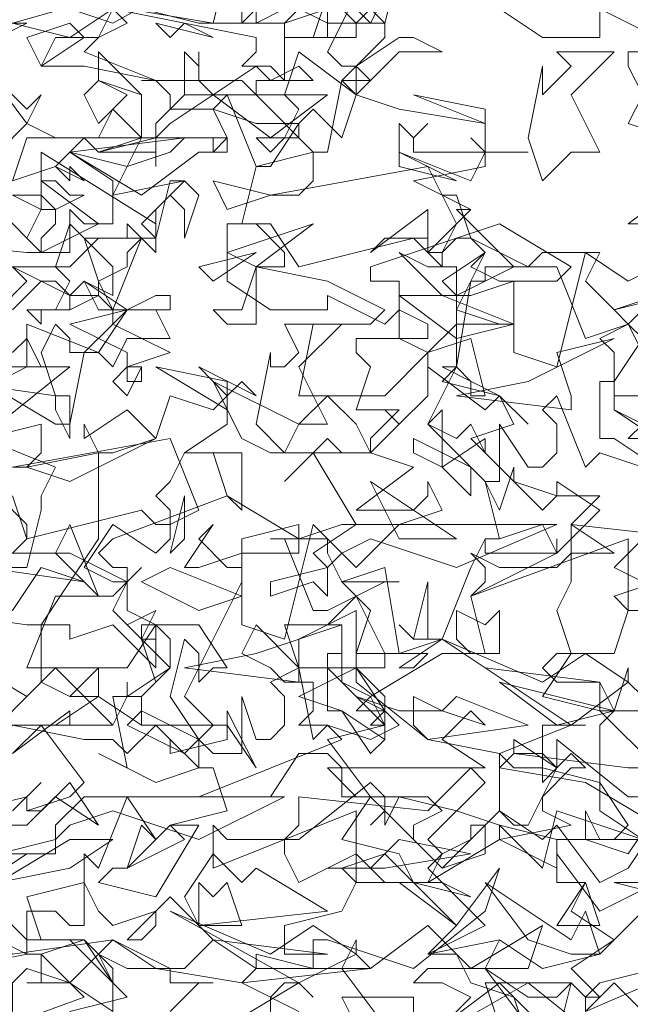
# Model space of a CAD drawing. Header units: millimetres. Extents: x 4234 to 4704, y 1542 to 2004.
# Tile 186 of 256: x 4371.24 to 4375.48, y 1964.07 to 1970.91. Entities that reach past the tile are written whole.
import ezdxf

# ---------------------------------------------------------------- set-up
doc = ezdxf.new("R2010")
doc.units = ezdxf.units.MM
doc.layers.add('BOD', color=40, linetype='Continuous')
doc.layers.add('DIMENSIONS', color=7, linetype='Continuous')

# ---------------------------------------------------------------- blocks, each defined once
blk = doc.blocks.new('A$Cf9015526')
at = {"color": 116, "lineweight": 0, "true_color": 0x136734}
for points in [[(2.1097, 2.8869), (2.1763, 2.8425), (2.2651, 2.8425), (2.2651, 2.8869), (2.354, 2.8425)], [(2.4206, 2.8203), (2.3095, 2.8203), (2.3095, 2.7981), (2.3318, 2.7537), (2.3095, 2.7093), (2.3762, 2.6871)], [(2.3984, 2.6205), (2.3095, 2.5538), (2.3984, 2.5538)], [(2.354, 2.4872), (2.3095, 2.465), (2.2429, 2.5094), (2.1985, 2.3318), (2.1319, 2.354), (2.1319, 2.465), (2.0653, 2.4428), (2.0431, 2.4428), (2.0209, 2.465), (2.0875, 2.5094), (2.0653, 2.4872), (2.1097, 2.465), (2.1319, 2.465), (2.1985, 2.465), (2.2207, 2.4872), (2.1097, 2.5538), (1.9098, 2.4872), (1.9098, 2.465), (1.9542, 2.465), (1.9542, 2.3762), (1.9986, 2.354), (2.0653, 2.3762), (2.0875, 2.2873), (2.0653, 2.2873), (2.0653, 2.3095), (2.0431, 2.3318), (1.9986, 2.2429), (2.0653, 2.1763), (2.0875, 2.1541), (2.1097, 2.1541), (2.1097, 2.2429), (2.1541, 2.1763), (2.1763, 2.1763), (2.1985, 2.1985), (2.1985, 2.2429), (2.1763, 2.2651), (2.1985, 2.2873), (2.2429, 2.1763), (2.2651, 2.1985), (2.3318, 2.1763)], [(2.354, 2.2207), (2.3095, 2.2207), (2.3318, 2.2429), (2.2873, 2.2651), (2.2873, 2.354), (2.2651, 2.3762), (2.3095, 2.3984), (2.2873, 2.4206), (2.3762, 2.4428)], [(2.354, 2.4428), (2.3095, 2.3984), (2.3318, 2.3762), (2.2873, 2.3095), (2.2873, 2.2651), (2.4206, 2.1763)], [(2.3318, 2.0653), (2.2873, 2.0209), (2.3762, 1.9764)], [(2.354, 1.9986), (2.2873, 1.9764), (2.3095, 1.9542), (2.2873, 1.8876), (2.2651, 1.8876), (2.1985, 1.8876), (2.1763, 1.8654), (2.1985, 1.8432), (2.2651, 1.8432), (2.0875, 1.8654), (2.0209, 1.9098), (1.9542, 1.8654), (1.9764, 1.8654), (1.9986, 1.8876), (1.9098, 1.8876), (1.8876, 1.8876), (1.8876, 1.9542), (1.7988, 1.9098), (1.7988, 1.8654), (1.8876, 1.8654), (1.7988, 1.821), (1.8654, 1.7988), (1.9098, 1.7322), (1.932, 1.7544), (1.932, 1.7988), (1.8876, 1.821), (1.9542, 1.7988), (2.0209, 1.7988), (2.0875, 1.7766), (2.0653, 1.7988), (2.0209, 1.7544), (2.0875, 1.71), (1.8654, 1.71), (1.8432, 1.71), (1.8876, 1.6655), (1.9986, 1.6655), (2.0209, 1.6433), (1.9764, 1.6211), (1.9764, 1.5989), (2.0209, 1.5545), (2.0653, 1.5989), (2.0653, 1.6211), (2.0875, 1.6211), (2.0875, 1.5767), (2.0209, 1.5545), (1.932, 1.6433), (1.9098, 1.6211), (1.932, 1.6433), (1.932, 1.6655), (1.9098, 1.6877), (1.7988, 1.5989), (1.7766, 1.5989), (1.7766, 1.5767), (1.7988, 1.5323), (1.8876, 1.5767), (1.932, 1.5323), (1.9764, 1.5323), (2.0431, 1.4657), (2.1097, 1.5545), (2.0875, 1.4879), (1.9764, 1.3991), (1.8432, 1.4435), (1.821, 1.4435), (1.821, 1.3991), (1.7322, 1.4213), (1.7322, 1.3991), (1.71, 1.3768), (1.7988, 1.3324)], [(1.8876, 1.3102), (1.8654, 1.3546), (1.9764, 1.3546), (1.9764, 1.3102)], [(1.9986, 1.288), (2.1541, 1.3768), (2.2651, 1.288)], [(2.3318, 1.3324), (2.2873, 1.3768), (2.2651, 1.3546), (2.2429, 1.3546), (2.2651, 1.3768), (2.354, 1.3991)], [(2.3762, 1.5101), (2.2873, 1.5323), (2.4428, 1.5323)], [(2.354, 1.6433), (2.3095, 1.5767), (2.2429, 1.5989), (2.2429, 1.6433), (2.2651, 1.5989), (2.2873, 1.5989), (2.3095, 1.6211), (2.2651, 1.6877), (2.1763, 1.71), (2.1319, 1.71), (2.1097, 1.7322), (2.2207, 1.7766), (2.2429, 1.7766), (2.2207, 1.7766), (2.1763, 1.7766), (2.1763, 1.71), (2.1763, 1.6877), (2.1985, 1.71), (2.1985, 1.7544), (2.3095, 1.6655), (2.3318, 1.6655)], [(2.354, 1.71), (2.2651, 1.7988), (2.2873, 1.7988), (2.3095, 1.8654), (2.3095, 1.8432), (2.3318, 1.821)], [(1.2214, 1.9542), (1.3768, 1.932), (1.3991, 1.932), (1.4879, 2.0653), (1.4879, 2.1985), (1.5101, 2.1985), (1.5767, 2.2207), (1.5989, 2.2873), (1.6655, 2.2651), (1.6877, 2.2873), (1.6877, 2.2429), (1.6211, 2.1985), (1.71, 2.1985), (1.71, 2.1097), (1.6877, 2.1319), (1.6655, 2.1985), (1.6433, 2.1985), (1.6211, 2.1985), (1.5989, 2.1541), (1.5767, 2.1319), (1.5989, 2.1097), (1.5989, 2.0653), (1.5767, 2.0431), (1.5101, 2.0875), (1.4657, 2.0209), (1.5101, 1.9986), (1.5323, 1.9986), (1.5545, 2.0209), (1.5323, 1.9986), (1.5101, 1.9542), (1.5545, 1.9098), (1.5767, 1.9098), (1.5545, 1.9098), (1.5545, 1.932), (1.5767, 1.932), (1.5767, 1.8654), (1.5101, 1.932), (1.4435, 1.9098), (1.4435, 1.932), (1.4213, 1.932), (1.3991, 1.932), (1.3991, 1.8432), (1.4435, 1.821), (1.4879, 1.8654), (1.4879, 1.821), (1.4657, 1.821), (1.4435, 1.821), (1.3991, 1.8432), (1.3102, 1.7544)], [(1.3546, 1.6433), (1.3991, 1.6877), (1.3768, 1.6655), (1.3768, 1.6433), (1.3991, 1.6433), (1.4435, 1.6877), (1.4879, 1.6211), (1.4213, 1.6655), (1.3768, 1.6211), (1.3324, 1.6211)], [(1.3324, 1.5767), (1.3768, 1.5767), (1.3102, 1.5323)], [(1.2658, 1.3991), (1.3768, 1.4213), (1.3768, 1.4879), (1.4213, 1.4879), (1.4435, 1.4657), (1.4657, 1.4657), (1.4657, 1.5767), (1.4879, 1.5545), (1.5323, 1.6655), (1.5767, 1.5989), (1.5545, 1.6211), (1.5323, 1.5545), (1.5101, 1.5545), (1.4879, 1.5323), (1.5767, 1.5101), (1.6433, 1.6211), (1.6211, 1.6211), (1.5989, 1.6211), (1.6877, 1.6433), (1.6655, 1.71), (1.6433, 1.71), (1.5767, 1.6877), (1.4879, 1.7322), (1.5323, 1.71), (1.5101, 1.821), (1.5545, 1.821), (1.5545, 1.7988), (1.5323, 1.7766), (1.6211, 1.7322), (1.6655, 1.7766), (1.6211, 1.821), (1.71, 1.9986), (1.71, 2.0209), (1.71, 2.0653), (1.7988, 2.0875), (1.7988, 2.0653), (1.8654, 2.0875), (1.8876, 2.0875), (1.821, 2.1985), (1.7766, 2.1541), (1.8432, 2.2207), (1.8654, 2.1985), (1.9098, 2.1985), (1.9542, 2.2429), (1.932, 2.2651), (1.9542, 2.2429), (1.9986, 2.2873), (1.9986, 2.3318), (1.9986, 2.354), (1.932, 2.2873), (1.9098, 2.2873), (1.8876, 2.2873), (1.7988, 2.2873), (1.821, 2.3984), (1.9098, 2.3984), (1.932, 2.4206), (1.8432, 2.465), (1.7322, 2.4872), (1.7322, 2.465), (1.7322, 2.4206), (1.7322, 2.3984), (1.6877, 2.3984), (1.6655, 2.4206), (1.71, 2.4206), (1.7322, 2.4872), (1.7544, 2.4872), (1.7766, 2.4872), (1.7766, 2.5094), (1.7322, 2.5538), (1.6877, 2.5538), (1.7544, 2.5538), (1.7988, 2.4872), (1.9764, 2.5316), (1.9986, 2.5094), (2.0209, 2.5094), (2.0431, 2.5538), (1.9986, 2.6427), (1.7544, 2.5982), (1.7988, 2.5982), (1.821, 2.6205), (1.821, 2.6649), (1.7322, 2.6427), (1.6877, 2.7537), (1.6211, 2.7537), (1.6211, 2.8203), (1.6433, 2.7981), (1.6433, 2.8203), (1.6433, 2.7981), (1.6433, 2.7759), (1.6655, 2.7537), (1.7322, 2.7981), (1.7544, 2.7759), (1.7988, 2.7981), (1.821, 2.7759), (1.7322, 2.7759), (1.7322, 2.7537), (1.821, 2.6649), (1.8432, 2.6649), (1.8654, 2.7759), (1.932, 2.8425), (1.932, 2.8647), (1.9098, 2.8647), (1.8432, 2.8647), (1.8432, 2.8869)], [(1.7988, 2.8869), (1.7766, 2.8647), (1.7544, 2.8647), (1.71, 2.8647), (1.71, 2.9091)], [(1.7322, 2.9091), (1.7322, 2.8647), (1.7766, 2.8869)], [(1.7544, 2.9091), (1.8432, 2.8647), (1.8876, 2.8647), (1.9098, 2.8869)], [(1.8876, 2.9091), (1.932, 2.8647), (1.9542, 2.9536)], [(1.71, 2.9758), (1.5101, 2.8647), (1.4435, 2.8869)], [(1.8876, 2.9091), (1.8432, 2.8203), (1.8654, 2.7981), (1.8876, 2.7981), (1.8876, 2.7537), (1.9542, 2.7315), (2.0875, 2.7093), (2.0875, 2.6427), (1.9764, 2.6205), (2.0653, 2.576), (2.0431, 2.576), (2.1319, 2.4872), (2.0431, 2.4428), (2.0431, 2.4206), (2.1097, 2.3984), (2.1319, 2.3984), (2.0653, 2.3984), (2.0431, 2.3984), (2.0431, 2.3318), (2.0209, 2.3095), (2.1097, 2.2873), (2.1319, 2.2429), (2.0653, 2.2207), (2.1319, 2.1541), (2.1985, 2.1319), (2.2207, 2.1319), (2.2651, 2.1319), (2.2207, 2.0875), (2.2873, 2.0431), (2.2207, 2.0431), (2.2207, 1.9986), (2.1985, 1.9542), (2.2207, 1.8876), (2.1763, 1.821), (2.2651, 1.7988), (2.2651, 1.8432), (2.2873, 1.7988), (2.354, 1.7988), (2.2873, 1.7988), (2.2651, 1.7766), (2.2651, 1.6433), (2.3318, 1.5989)], [(2.3762, 1.5989), (2.1985, 1.5989), (2.1985, 1.5323), (2.2429, 1.5323), (2.2207, 1.4879), (2.2873, 1.4435), (2.2207, 1.3991), (2.2651, 1.3546), (2.2429, 1.3324)], [(1.1548, 2.5316), (1.3768, 2.5094), (1.4435, 2.5094), (1.4435, 2.5316), (1.4435, 2.576), (1.4657, 2.5538), (1.5101, 2.5538), (1.5101, 2.6205), (1.4435, 2.6649), (1.4213, 2.6427), (1.3546, 2.6205)], [(1.3546, 2.6205), (1.3768, 2.6871), (1.4657, 2.6871), (1.4879, 2.6649), (1.5545, 2.6871), (1.5545, 2.7093), (1.5545, 2.7537), (1.4879, 2.7759), (1.4879, 2.8203), (1.5545, 2.7537), (1.5545, 2.6871), (1.5767, 2.6871), (1.6655, 2.6871), (1.6877, 2.6871), (1.6877, 2.6649), (1.6655, 2.6649), (1.6655, 2.6871), (1.5545, 2.6871), (1.5101, 2.5982), (1.6211, 2.6205), (1.5989, 2.6205), (1.5767, 2.5316), (1.4879, 2.5316), (1.4435, 2.4872), (1.3324, 2.4872)], [(1.6877, 1.3102), (1.7988, 1.3768), (1.821, 1.3546), (1.7988, 1.3768), (1.7766, 1.3768), (1.7544, 1.3546), (1.7544, 1.3102)], [(1.932, 1.3102), (1.8654, 1.3991), (1.8876, 1.4435), (1.8876, 1.4213), (1.9098, 1.3991), (1.9986, 1.4657), (2.0653, 1.3991), (2.0875, 1.3991), (2.1541, 1.3546), (2.1985, 1.3546), (2.2207, 1.3768), (2.1985, 1.288), (2.1097, 1.3768), (2.0209, 1.3102)], [(1.288, 1.6433), (1.3768, 1.6655), (1.3768, 1.6433), (1.4435, 1.6655), (1.4657, 1.6877), (1.3991, 1.7766), (1.3546, 1.7322), (1.4435, 1.7988), (1.4435, 1.7766), (1.5101, 1.7766), (1.5323, 1.821), (1.5323, 1.8432), (1.5323, 1.821), (1.5989, 1.8654), (1.5989, 1.9098), (1.5767, 1.932), (1.5323, 1.8654), (1.4879, 1.8654), (1.4657, 1.8654), (1.3768, 1.8654), (1.4213, 1.9764), (1.5101, 1.9764), (1.5323, 1.9986), (1.4435, 2.0431), (1.3324, 2.0431)], [(1.3546, 2.0431), (1.3768, 2.0653), (1.3768, 2.0875), (1.3324, 2.1319)], [(1.3546, 2.1319), (1.3768, 2.0653), (1.5545, 2.1097), (1.5767, 2.0875), (1.5989, 2.0875), (1.6433, 2.1097), (1.5989, 2.2207), (1.3546, 2.1763), (1.3768, 2.1763), (1.3991, 2.1985), (1.3991, 2.2429), (1.3102, 2.2207)], [(1.3546, 2.354), (1.3768, 2.3762), (1.3991, 2.3318), (1.3324, 2.3318)], [(1.3102, 2.3095), (1.4213, 2.2429), (1.4435, 2.2429), (1.4657, 2.354), (1.5101, 2.3984), (1.5101, 2.4206), (1.4879, 2.4428), (1.4435, 2.4206), (1.4435, 2.4428), (1.4213, 2.465), (1.3991, 2.465), (1.3768, 2.4428), (1.3546, 2.4206)], [(1.3324, 2.4206), (1.3768, 2.465), (1.3546, 2.4872), (1.4435, 2.4428), (1.4879, 2.4428), (1.4879, 2.465), (1.5101, 2.4206), (1.5545, 2.5316), (1.5767, 2.5094), (1.5767, 2.5316), (1.5767, 2.5538), (1.3991, 2.6649), (1.3991, 2.6205), (1.4879, 2.5538), (1.3991, 2.5094), (1.3324, 2.576)], [(1.3324, 2.6649), (1.3768, 2.7093), (1.3102, 2.7981), (1.3768, 2.7315), (1.3991, 2.7537), (1.3768, 2.7093), (1.4213, 2.6871), (1.4879, 2.6871), (1.5101, 2.7315), (1.5545, 2.6871), (1.4657, 2.6871), (1.4435, 2.6649), (1.5545, 2.5982), (1.6433, 2.6649), (1.6655, 2.6649), (1.6877, 2.6871), (1.6655, 2.7315), (1.5989, 2.7315), (1.5989, 2.7537), (1.5767, 2.7759), (1.5545, 2.7759), (1.71, 2.7759), (1.7322, 2.7537), (1.6877, 2.7537), (1.6655, 2.7315), (1.7322, 2.7093), (1.7544, 2.7093), (1.7988, 2.7093), (1.7544, 2.6427), (1.7322, 2.6427), (1.71, 2.5538), (1.6877, 2.5538), (1.6877, 2.465), (1.7544, 2.4206), (1.8432, 2.4206), (1.8432, 2.4428), (1.932, 2.3984), (1.9542, 2.4206), (1.9986, 2.3984), (1.9986, 2.3762), (1.8876, 2.3762), (1.8876, 2.354), (1.9098, 2.3318), (1.8876, 2.2651), (1.9542, 2.2651), (1.9098, 2.2207), (1.9098, 2.1985), (1.9764, 2.1763), (1.8876, 2.1097), (1.9764, 2.1097), (1.9986, 2.1319), (1.9986, 2.1541), (2.0209, 2.1097), (1.9542, 2.0875), (1.932, 2.0653), (1.8876, 2.0209), (1.821, 2.0875), (1.7766, 1.9098), (1.71, 1.932), (1.71, 2.0431), (1.6433, 2.0209), (1.6211, 2.0209), (1.6655, 2.0875), (1.6433, 2.0653), (1.6877, 2.0209), (1.71, 2.0209), (1.71, 2.0431), (1.7988, 2.0431), (1.7988, 2.0653), (1.6877, 2.1319), (1.5101, 2.0653), (1.4879, 2.0431), (1.5101, 2.0209), (1.5323, 2.0209), (1.5323, 1.9542), (1.5767, 1.932), (1.6433, 1.932), (1.6877, 1.8654), (1.6655, 1.8654), (1.6433, 1.8432), (1.6433, 1.8876), (1.6211, 1.9098), (1.5989, 1.821), (1.6433, 1.7544), (1.6655, 1.7322), (1.71, 1.7322), (1.71, 1.821), (1.7322, 1.7544), (1.7544, 1.7544), (1.7766, 1.7766), (1.7766, 1.821), (1.7544, 1.8432), (1.7988, 1.8654), (1.821, 1.7544), (1.8432, 1.7766), (1.9098, 1.7544), (1.9542, 1.7766), (1.932, 1.7988), (1.8876, 1.7988), (1.9098, 1.821), (1.8654, 1.8432), (1.8654, 1.932), (1.8432, 1.932), (1.8876, 1.9764), (1.8654, 1.9986), (1.9542, 1.9986), (1.932, 1.9986), (1.8876, 1.9764), (1.9098, 1.9542), (1.8876, 1.8876), (1.8876, 1.8432), (1.9986, 1.7544), (2.1097, 1.7322), (2.1097, 1.6433), (2.1319, 1.6211), (2.1541, 1.6211), (2.1985, 1.71), (2.1763, 1.7322), (2.1319, 1.7322), (2.1319, 1.7544), (2.1985, 1.71), (2.2207, 1.7322), (2.2429, 1.71), (2.2207, 1.71), (2.1763, 1.6655), (2.1763, 1.6433), (2.2207, 1.6211), (2.1097, 1.5989), (2.1097, 1.6211), (2.0431, 1.6433), (1.9542, 1.6655), (1.932, 1.6211), (1.932, 1.6433), (1.9098, 1.6655), (1.8654, 1.5989), (1.9542, 1.5767), (1.9764, 1.5323), (2.0209, 1.5323), (2.0653, 1.5101), (1.9764, 1.5323), (1.932, 1.5767), (1.8654, 1.5545), (1.8876, 1.5323), (1.8654, 1.4879), (1.7766, 1.4657), (1.7766, 1.4435), (1.7766, 1.4213), (1.8432, 1.4213), (1.6655, 1.4435), (1.5989, 1.5101), (1.5323, 1.4435), (1.5545, 1.4435), (1.5767, 1.4657), (1.5767, 1.4879), (1.5101, 1.4657), (1.4879, 1.4879), (1.4657, 1.5323), (1.3768, 1.5101), (1.3991, 1.4435), (1.4657, 1.4435), (1.3991, 1.4213), (1.4435, 1.3768), (1.5101, 1.3324), (1.5101, 1.3768), (1.4879, 1.4213), (1.5323, 1.3991), (1.5989, 1.3991), (1.5989, 1.3768), (1.6655, 1.3768), (1.6433, 1.3768), (1.5989, 1.3324)], [(2.354, 2.1763), (2.2873, 2.2207), (2.2651, 2.2207), (2.2651, 2.3095), (2.2873, 2.3095), (2.2873, 2.2873), (2.3318, 2.2873)], [(2.354, 2.3095), (2.3095, 2.3984), (2.2429, 2.3762), (2.1985, 2.4872), (2.1541, 2.4872), (2.1763, 2.5094), (2.2651, 2.5094), (2.2429, 2.465), (2.2873, 2.4206), (2.354, 2.4428)], [(1.3324, 2.3095), (1.3768, 2.3318), (1.3768, 2.3984), (1.4879, 2.354), (1.4435, 2.354), (1.4435, 2.3762), (1.4213, 2.3984), (1.3991, 2.354), (1.4213, 2.2873), (1.4435, 2.2873), (1.4435, 2.2207), (1.4213, 2.2651), (1.4213, 2.2873), (1.2658, 2.3095)], [(1.3102, 2.2207), (1.4213, 2.1763), (1.3991, 2.1319), (1.3991, 2.1097), (1.3768, 2.0209), (1.3324, 2.0209)], [(2.3984, 1.3991), (2.2429, 1.3324), (2.2429, 1.3546), (2.2207, 1.3768), (2.0875, 1.3768), (2.1097, 1.3102), (2.0653, 1.2658), (2.0209, 1.3102), (2.0653, 1.3546), (2.0209, 1.3768), (1.9764, 1.3768), (1.9986, 1.3991), (2.0875, 1.3991), (2.1097, 1.4435), (2.1763, 1.3991), (2.2651, 1.4213), (2.354, 1.5101)], [(2.354, 1.5323), (2.2651, 1.4879), (2.1985, 1.5767), (2.1985, 1.5545), (2.1097, 1.5989), (1.9986, 1.5323), (2.0209, 1.5767), (2.0653, 1.5989), (2.1097, 1.6433), (2.1763, 1.5989), (2.1985, 1.6211), (2.2651, 1.5323), (2.3095, 1.5545), (2.354, 1.6211), (2.2429, 1.6877), (2.1097, 1.71), (2.1319, 1.7322), (2.3095, 1.71), (2.3984, 1.71)]]:
    blk.add_lwpolyline(points, dxfattribs=at)
for points in [[(1.9098, 2.8647), (1.8654, 2.9091), (1.8432, 2.8869), (1.8432, 2.8425), (1.821, 2.8425), (1.7988, 2.8425), (1.7766, 2.8425), (1.8432, 2.8425), (1.8432, 2.9091), (1.8432, 2.998), (1.932, 2.9091)], [(1.5767, 2.9314), (1.5767, 2.9091), (1.5545, 2.8869), (1.6433, 2.8647), (1.71, 2.8647), (1.7322, 2.8869), (1.8432, 2.9091), (1.8432, 2.8869), (1.7766, 2.8647), (1.7766, 2.7759), (1.7544, 2.7981), (1.71, 2.7981), (1.7322, 2.8203), (1.7322, 2.8425), (1.5101, 2.8869), (1.4435, 2.8425), (1.3546, 2.8647), (1.5101, 2.9091), (1.5323, 2.8869), (1.5545, 2.8869), (1.5767, 2.9091), (1.5545, 2.9758), (1.6211, 2.9536)], [(1.5323, 2.8869), (1.6655, 2.9314), (1.6877, 2.9536), (1.6655, 2.8647)], [(1.3546, 2.9091), (1.3324, 2.9091), (1.3102, 2.8869), (1.3324, 2.8647), (1.3768, 2.8647), (1.288, 2.8203), (1.2658, 2.8647), (1.288, 2.9091)], [(1.8876, 2.8425), (1.821, 2.8425), (1.8432, 2.9091), (1.8876, 2.8647)], [(1.4879, 2.8425), (1.4657, 2.8203), (1.5767, 2.7759), (1.4657, 2.7981), (1.3991, 2.7981), (1.4213, 2.8425), (1.4879, 2.8425), (1.5101, 2.8869), (1.5323, 2.8647)], [(1.3991, 2.7981), (1.3768, 2.8425), (1.4435, 2.8647), (1.4657, 2.8425)], [(1.6211, 2.8647), (1.6655, 2.8425), (1.5767, 2.8647), (1.5989, 2.8425)], [(2.0209, 2.8203), (1.9542, 2.8203), (1.9098, 2.7759), (1.8876, 2.7981), (1.9542, 2.8425), (1.9764, 2.8425)], [(1.8654, 2.6871), (1.821, 2.7315), (1.7988, 2.7093), (1.7988, 2.6871), (1.7766, 2.6871), (1.7544, 2.6649), (1.7322, 2.6871), (1.7766, 2.6871), (1.7988, 2.7315), (1.7766, 2.7537), (1.7988, 2.8203), (1.8876, 2.7537)], [(2.2207, 2.7537), (2.2651, 2.6649), (2.2207, 2.6649), (2.1763, 2.6205), (2.1541, 2.6871), (2.1763, 2.7981), (2.1763, 2.7759), (2.1763, 2.7537), (2.2207, 2.7981), (2.1985, 2.8203), (2.2873, 2.8203)], [(1.4879, 2.7093), (1.4657, 2.7537), (1.4879, 2.7759), (1.5323, 2.7537)], [(1.8876, 2.7537), (1.9542, 2.7315), (1.8876, 2.7537), (1.8654, 2.7759), (1.9098, 2.7759)], [(1.7544, 2.6871), (1.6655, 2.7537), (1.5989, 2.7093), (1.5767, 2.6871), (1.5767, 2.6427), (1.5767, 2.6649), (1.4879, 2.6649), (1.5767, 2.6871), (1.5767, 2.7093), (1.6211, 2.7537), (1.8432, 2.7537)], [(2.0875, 2.7093), (1.9764, 2.7537), (2.0875, 2.7315)], [(1.9986, 2.7093), (1.9764, 2.6871), (1.9764, 2.6649), (2.0653, 2.6649), (2.0875, 2.6649), (2.0653, 2.6871), (2.0875, 2.6649), (2.1541, 2.6649), (2.0875, 2.6649), (2.0653, 2.6205), (1.9542, 2.6649), (1.9542, 2.7093), (1.9764, 2.6871)], [(1.5323, 2.6427), (1.4435, 2.6649), (1.6211, 2.6871), (1.5989, 2.6649)], [(1.9542, 2.6427), (1.9542, 2.6649), (2.0431, 2.6205)], [(1.4657, 2.6205), (1.4435, 2.6427), (1.4435, 2.6205), (1.4213, 2.6427)], [(1.4435, 2.5982), (1.4657, 2.5982), (1.4213, 2.576), (1.4213, 2.5538), (1.3991, 2.5316), (1.3991, 2.5094), (1.3768, 2.5316), (1.3991, 2.576), (1.3546, 2.5982), (1.3991, 2.5982), (1.4213, 2.576), (1.3991, 2.576), (1.3991, 2.6205), (1.4213, 2.6205)], [(1.6211, 2.5316), (1.6211, 2.576), (1.5989, 2.5982), (1.5767, 2.576), (1.5767, 2.5316), (1.5545, 2.5538), (1.6211, 2.6205), (1.6433, 2.5982)], [(1.6877, 2.576), (1.6655, 2.6205), (1.7544, 2.5982)], [(2.0653, 2.5316), (2.1541, 2.4872), (2.0875, 2.4872), (2.0875, 2.465), (2.0653, 2.465), (2.0431, 2.3318), (2.0209, 2.3318), (2.1097, 2.2873), (2.1541, 2.2429), (2.1097, 2.2873), (2.0875, 2.2651), (1.9986, 2.3318), (1.9986, 2.354), (2.0431, 2.3984), (2.0431, 2.4206), (2.0875, 2.5094), (2.0653, 2.5316), (2.0431, 2.5316), (2.0209, 2.5094), (2.0209, 2.4872), (1.9986, 2.5094), (1.9986, 2.5316), (1.932, 2.5316), (1.9098, 2.5094), (1.9986, 2.576), (1.9986, 2.5094), (2.0653, 2.576), (2.0209, 2.5982), (2.0431, 2.5982)], [(1.5101, 2.4428), (1.4657, 2.465), (1.4435, 2.4428), (1.4435, 2.4206), (1.3991, 2.4206), (1.3991, 2.3984), (1.3768, 2.4206), (1.4213, 2.4206), (1.4435, 2.465), (1.4213, 2.4872), (1.4435, 2.5538), (1.5101, 2.4872)], [(1.5323, 2.5094), (1.5323, 2.4872), (1.4879, 2.465), (1.4657, 2.5316), (1.5323, 2.5316), (1.5323, 2.5538), (1.5545, 2.5316)], [(1.6877, 2.5094), (1.821, 2.5538), (1.7322, 2.4872)], [(1.6655, 2.465), (1.6433, 2.4872), (1.7322, 2.5094)], [(2.0209, 2.4872), (2.0431, 2.4872), (2.0431, 2.4428), (2.0209, 2.4428), (1.9542, 2.5094), (1.9986, 2.4872)], [(1.5767, 2.4428), (1.5989, 2.4428), (1.5989, 2.4206), (1.4879, 2.4206), (1.4657, 2.465), (1.5323, 2.4206)], [(2.0431, 2.3762), (1.9542, 2.4428), (1.9764, 2.4428), (2.0209, 2.4428), (2.1319, 2.3984)], [(1.5989, 2.354), (1.5323, 2.3318), (1.5545, 2.3318), (1.5545, 2.3095), (1.5323, 2.3095), (1.5323, 2.354), (1.4435, 2.3984), (1.5323, 2.4206), (1.5101, 2.3984)], [(1.5989, 2.3762), (1.5323, 2.3762), (1.5101, 2.3318), (1.4879, 2.354), (1.5323, 2.4206), (1.5767, 2.4206)], [(1.7988, 2.3318), (1.8432, 2.2429), (1.7988, 2.2429), (1.7766, 2.1985), (1.7322, 2.2429), (1.7544, 2.354), (1.7544, 2.3318), (1.7766, 2.3318), (1.7988, 2.354), (1.7766, 2.3984), (1.8654, 2.3984)], [(2.2207, 2.2651), (2.0431, 2.2873), (2.1541, 2.3095), (2.2873, 2.3762), (2.1985, 2.354), (2.2207, 2.2873)], [(1.3324, 2.2429), (1.2436, 2.3095), (1.1992, 2.2651), (1.177, 2.2651), (1.177, 2.2207), (1.1548, 2.2429), (1.0882, 2.2207), (1.0882, 2.2429), (1.177, 2.2651), (1.1548, 2.2651), (1.2214, 2.3318), (1.4435, 2.3318)], [(1.5323, 2.2873), (1.5101, 2.3095), (1.5323, 2.3318), (1.5545, 2.3318)], [(1.6877, 2.2651), (1.5767, 2.3318), (1.6877, 2.3095)], [(1.71, 2.3095), (1.7322, 2.2873), (1.6433, 2.3318), (1.6877, 2.2873)], [(1.8432, 2.2873), (1.8876, 2.2429), (1.9098, 2.1985), (1.7988, 2.1985), (1.7766, 2.1985), (1.7544, 2.1985), (1.71, 2.2207), (1.6655, 2.3095), (1.7988, 2.2429)], [(1.4435, 2.1541), (1.3768, 2.1763), (1.4879, 2.1985), (1.4657, 2.2429), (1.4657, 2.2207), (1.5323, 2.2651), (1.5767, 2.2207)], [(2.0431, 2.2207), (2.0653, 2.2429), (2.0875, 2.1985), (2.0875, 2.2207), (2.0209, 2.1763), (2.0209, 2.2651), (1.9986, 2.2429)], [(2.0653, 2.1319), (2.0209, 2.1763), (1.9764, 2.1985), (1.9764, 2.2207), (2.0653, 2.1763)], [(2.1763, 2.1097), (2.1985, 2.1319), (2.1985, 2.1541), (2.2651, 2.1097), (2.1985, 2.0431), (2.1763, 2.0875), (2.1097, 2.0653), (2.0875, 2.0653), (2.1097, 2.0653), (2.0875, 2.1541), (2.1097, 2.1097), (2.1319, 2.1763), (2.1319, 2.1541)], [(2.0431, 2.0653), (1.9098, 2.1541), (1.9542, 2.0653)], [(1.6211, 2.0653), (1.5989, 2.0431), (1.6211, 2.1319)], [(2.4206, 2.0209), (2.4428, 1.9986), (2.4206, 1.9764), (2.5094, 1.8876), (2.4206, 1.8432), (2.465, 1.8876), (2.3762, 1.9542), (2.3095, 1.9542), (2.3095, 2.0653), (2.0653, 1.9764), (2.0875, 1.9986), (2.0875, 2.0209), (2.0653, 2.0431), (2.1097, 2.0209), (2.1985, 2.0209), (2.2207, 2.0431), (2.2207, 2.0875), (2.4206, 2.0653), (2.4872, 2.1319), (2.5094, 2.1097)], [(1.4213, 2.0431), (1.4435, 2.0875), (1.4879, 1.9764)], [(2.0431, 2.0209), (1.9098, 2.0653), (1.8654, 2.0431), (1.8432, 2.0209), (1.8432, 1.9764), (1.821, 1.9986), (1.7544, 1.9764), (1.7544, 1.9986), (1.8432, 2.0209), (1.821, 2.0431), (1.8876, 2.0875), (2.1985, 2.0875)], [(1.8432, 2.0431), (1.8654, 1.9986), (1.932, 2.0209), (1.9542, 1.8876), (2.0209, 1.9098), (2.0653, 2.0209), (2.0875, 2.0653), (2.0875, 2.0431), (2.1985, 2.0431), (2.1985, 2.0653), (2.1985, 2.0431), (2.0653, 1.9764), (2.0875, 1.8876), (2.0209, 1.8876), (1.9098, 1.821), (1.932, 1.7766), (1.932, 1.7544), (1.8654, 1.7988), (1.8432, 1.7988), (1.8432, 1.8876), (1.8654, 1.8876), (1.8654, 1.8654), (1.932, 1.8654), (1.932, 1.8876), (1.8876, 1.9764), (1.8432, 1.9542), (1.821, 1.9542), (1.7766, 2.0653), (1.7544, 2.0653), (1.8432, 2.0653)], [(1.3991, 2.0209), (1.3546, 1.9542), (1.288, 1.9764), (1.2658, 1.9764), (1.3102, 2.0209), (1.4657, 1.9986)], [(1.6433, 1.9542), (1.5545, 1.9986), (1.5989, 2.0209), (1.71, 1.9764)], [(2.0209, 1.9098), (1.9764, 1.9098), (1.9542, 1.932), (1.9764, 1.9098), (1.9986, 1.9986), (1.9986, 1.9098)], [(1.5989, 1.8654), (1.5545, 1.821), (1.5767, 1.8432), (1.5545, 1.9098), (1.5323, 1.932), (1.5767, 1.9542), (1.5545, 1.9098)], [(2.1097, 1.9542), (2.1097, 1.8876), (2.0653, 1.8876), (2.0431, 1.9098), (2.0431, 1.9542), (2.0875, 1.932)], [(1.7988, 1.8432), (1.6211, 1.8654), (1.7322, 1.8876), (1.8654, 1.932), (1.7766, 1.932), (1.7988, 1.8654)], [(1.8432, 1.8654), (1.932, 1.7766), (1.8432, 1.7544), (1.9098, 1.6655), (1.8654, 1.6655), (1.8654, 1.71), (1.8432, 1.7322), (1.7988, 1.7322), (1.7544, 1.6655), (1.6433, 1.6655), (1.8654, 1.7544), (1.8432, 1.7766), (1.7988, 1.7766), (1.821, 1.7988), (1.821, 1.8432), (1.7766, 1.8432), (1.7544, 1.8654), (1.71, 1.8876), (1.7322, 1.932), (1.7988, 1.8654)], [(2.2207, 1.7766), (2.0209, 1.9098), (2.1763, 1.8432), (2.2429, 1.8876), (2.3095, 1.8432)], [(1.4213, 1.8654), (1.4657, 1.821), (1.5101, 1.7766), (1.3768, 1.7766), (1.3546, 1.7766), (1.288, 1.7766), (1.2658, 1.8876), (1.3768, 1.821)], [(1.932, 1.7766), (1.9098, 1.7766), (1.932, 1.7988), (1.8876, 1.8654), (1.932, 1.821)], [(2.2873, 1.7988), (2.1097, 1.8432), (2.1985, 1.7766)], [(1.6877, 1.7766), (1.6877, 1.7544), (1.5989, 1.7322), (1.5989, 1.7544), (1.5767, 1.7766), (1.5323, 1.7322), (1.5101, 1.7544), (1.4657, 1.7544), (1.3546, 1.7766), (1.3324, 1.7544), (1.3324, 1.71), (1.2436, 1.71), (1.2214, 1.7322), (1.1548, 1.6433), (1.0882, 1.6655), (1.0882, 1.71), (1.2214, 1.7766), (1.2658, 1.71), (1.3102, 1.7766), (1.4213, 1.7766), (1.4879, 1.821), (1.5545, 1.7766)], [(2.0431, 1.821), (2.1541, 1.7766), (1.9986, 1.7544), (1.9764, 1.7766), (1.9764, 1.821), (2.0209, 1.7988)], [(1.6433, 1.71), (1.5989, 1.7544), (1.5767, 1.7766), (1.5545, 1.7766), (1.5545, 1.7988), (1.6433, 1.7544)], [(1.6877, 1.7766), (1.6877, 1.7988), (1.7322, 1.71)], [(1.9986, 1.5989), (2.0209, 1.5767), (1.9986, 1.5545), (2.0875, 1.4657), (1.9986, 1.4213), (2.0431, 1.4657), (1.9542, 1.5323), (1.8876, 1.5323), (1.8876, 1.6433), (1.6655, 1.5545), (1.6655, 1.5767), (1.6655, 1.5989), (1.6655, 1.6211), (1.6877, 1.5989), (1.7766, 1.5989), (1.7988, 1.6211), (1.7988, 1.6655), (1.9986, 1.6433), (2.0653, 1.71), (2.0875, 1.6877)], [(1.6433, 1.5989), (1.5101, 1.6433), (1.4435, 1.6211), (1.4213, 1.5989), (1.4213, 1.5767), (1.3324, 1.5767), (1.4213, 1.5989), (1.4213, 1.6211), (1.4657, 1.6655), (1.7766, 1.6655)], [(2.1985, 1.5989), (2.1097, 1.6211), (2.1763, 1.5545), (2.1985, 1.6433), (2.3318, 1.5989)], [(1.5323, 1.5545), (1.5989, 1.6211), (1.6211, 1.5989)], [(1.4435, 1.5545), (1.3324, 1.5323), (1.4435, 1.5989), (1.5101, 1.5989)], [(1.932, 1.5545), (1.8432, 1.5545), (1.9098, 1.5545), (1.9542, 1.5989), (2.0653, 1.5767)], [(1.7322, 1.5545), (1.8432, 1.4879), (1.6433, 1.4657), (1.6211, 1.5101), (1.6655, 1.5767), (1.71, 1.5323)], [(1.6877, 1.5323), (1.71, 1.4657), (1.6433, 1.4657), (1.6433, 1.4879), (1.6433, 1.5323), (1.6655, 1.5101)], [(2.2429, 1.4879), (2.2651, 1.4213), (2.2207, 1.4213), (2.1541, 1.4435), (2.0875, 1.5323), (2.2207, 1.4435)], [(2.1985, 1.4657), (2.2429, 1.5323), (2.2651, 1.4657)], [(1.4435, 1.4435), (1.5323, 1.3546), (1.4435, 1.3324), (1.4879, 1.2658), (1.4879, 1.2436), (1.4657, 1.2436), (1.4657, 1.288), (1.4435, 1.3102), (1.3768, 1.3102), (1.3546, 1.2658), (1.2214, 1.2658), (1.4657, 1.3546), (1.4435, 1.3768), (1.3768, 1.3768), (1.3991, 1.3768), (1.3991, 1.4213), (1.3768, 1.4213), (1.3324, 1.4435), (1.288, 1.4657), (1.3102, 1.5101), (1.3768, 1.4435)], [(1.7988, 1.3768), (1.5989, 1.4879), (1.7544, 1.4213), (1.821, 1.4657), (1.8876, 1.4213)], [(1.5101, 1.4435), (1.5989, 1.3991), (1.6211, 1.3991), (1.6655, 1.4435), (1.7322, 1.3991), (1.9098, 1.3991), (1.71, 1.3768), (1.5767, 1.3991), (1.5101, 1.4435), (1.4435, 1.3768), (1.3768, 1.3991), (1.3546, 1.3768), (1.3546, 1.3324), (1.288, 1.3991), (1.3102, 1.4657), (1.3546, 1.4213)], [(2.0653, 1.3991), (2.1763, 1.4657), (2.1541, 1.3991)], [(1.5101, 1.3546), (1.5101, 1.3768), (1.4657, 1.4435), (1.5101, 1.3991)], [(2.1541, 1.3102), (2.1541, 1.288), (2.1319, 1.3546), (2.0653, 1.3768), (2.0431, 1.4213), (1.9986, 1.4213), (2.1097, 1.4435), (2.0875, 1.3991)]]:
    blk.add_lwpolyline(points, close=True, dxfattribs=at)

msp = doc.modelspace()

# ---------------------------------------------------------------- hatches: boundary and pattern name
at = {"layer": 'DIMENSIONS'}
h = msp.add_hatch(dxfattribs=at)
h.set_pattern_fill('GRASS', color=256, scale=0.5)
h.set_pattern_definition([(90, (3399.144, -158.445), (-8.980256, 8.980256), [2.38125, -15.57926]), (45, (3399.144, -158.445), (-8.980256, 8.980256), [2.38125, -10.31875]), (135, (3399.144, -158.445), (-8.980256, -8.980256), [2.38125, -10.31875])])
h.paths.add_polyline_path([(4417.6425, 1844.3253), (4423.2951, 1838.2514), (4434.9969, 1847.6295), (4469.633, 1855.411), (4513.1489, 1877.6572), (4531.9103, 1892.8657), (4546.8873, 1910.4574), (4556.576, 1922.7476), (4577.553, 1933.381), (4592.7448, 1936.6466), (4614.9867, 1937.2699), (4624.0253, 1937.2699), (4633.3522, 1938.7107), (4636.3977, 1940.2306), (4631.8428, 1952.3869, 0.161807)])
h.paths.add_polyline_path([(4631.8428, 1952.3869), (4629.8752, 1957.6381), (4629.4018, 1957.3619), (4621.324, 1958.355), (4615.8552, 1959.6126), (4597.3065, 1970.6836), (4571.5628, 1964.4359), (4571.5628, 1952.3502), (4556.6565, 1951.2934), (4533.2051, 1949.7013), (4514.0135, 1931.7588), (4500.0937, 1928.3885), (4467.5142, 1910.2651), (4457.6487, 1889.7679), (4440.0951, 1876.8578), (4418.6103, 1858.4577), (4410.1637, 1852.3615), (4417.6425, 1844.3253, -0.161807)])
h.paths.add_polyline_path([(4548.0789, 1916.6002), (4552.8565, 1929.9377), (4546.693, 1932.1455), (4541.9153, 1918.808)], flags=24)
h.paths.add_polyline_path([(4503.0556, 1883.2742), (4507.8332, 1896.6117), (4501.6696, 1898.8196), (4496.892, 1885.482)], flags=24)
h.paths.add_polyline_path([(4451.7368, 1857.409), (4456.5145, 1870.7465), (4450.3509, 1872.9544), (4445.5733, 1859.6168)], flags=24)
h.paths.add_polyline_path([(4412.9931, 1854.3366), (4417.0765, 1849.9489), (4419.3393, 1852.0547), (4415.2559, 1856.4424)], flags=24)
h.paths.add_polyline_path([(4596.3471, 1950.1809), (4601.1248, 1963.5184), (4594.9612, 1965.7262), (4590.1836, 1952.3887)], flags=24)
h.paths.add_polyline_path([(4509.7992, 1914.4402), (4520.7716, 1919.9756), (4517.1217, 1927.2104), (4506.1494, 1921.675)], flags=24)
h.paths.add_polyline_path([(4321.6553, 1898.427), (4326.0339, 1896.392), (4327.3367, 1899.1951), (4322.958, 1901.2301)], flags=9)
h.paths.add_polyline_path([(4333.4365, 1891.9961), (4338.2762, 1888.46), (4340.0997, 1890.9559), (4335.26, 1894.492)], flags=9)
h.paths.add_polyline_path([(4351.1951, 1875.6427), (4355.5215, 1871.4944), (4357.6608, 1873.7255), (4353.3344, 1877.8738)], flags=9)
h.paths.add_polyline_path([(4373.9221, 1853.7811), (4378.2721, 1849.6575), (4380.3986, 1851.9008), (4376.0487, 1856.0244)], flags=9)
h.paths.add_polyline_path([(4389.205, 1846.109), (4392.5459, 1849.595), (4390.3143, 1851.7338), (4386.9734, 1848.2478)], flags=9)
h.paths.add_polyline_path([(4407.9742, 1825.8927), (4411.6376, 1829.0381), (4409.6239, 1831.3833), (4405.9606, 1828.2379)], flags=9)
h.paths.add_polyline_path([(4405.6972, 1823.1876), (4408.8355, 1819.5181), (4411.1846, 1821.5272), (4408.0463, 1825.1967)], flags=9)
h.paths.add_polyline_path([(4412.0765, 1813.536), (4414.8574, 1808.2263), (4417.5956, 1809.6604), (4414.8147, 1814.9701)], flags=9)
h.paths.add_polyline_path([(4306.0633, 1735.5308), (4308.3702, 1742.3082), (4305.4441, 1743.3042), (4303.1371, 1736.5268)], flags=9)
h.paths.add_polyline_path([(4289.1237, 1902.077), (4295.0617, 1902.8939), (4294.6404, 1905.9561), (4288.7025, 1905.1392)], flags=9)
h.paths.add_polyline_path([(4305.67, 1902.4686), (4311.5251, 1901.1867), (4312.1862, 1904.2062), (4306.331, 1905.4882)], flags=9)
h.paths.add_polyline_path([(4434.2122, 1813.2206), (4438.5999, 1817.304), (4436.4941, 1819.5668), (4432.1063, 1815.4834)], flags=9)
h.paths.add_polyline_path([(4381.102, 1865.7275), (4385.1854, 1861.3397), (4387.4482, 1863.4456), (4383.3648, 1867.8333)], flags=9)
h.paths.add_polyline_path([(4421.9781, 1821.8049), (4426.0615, 1817.4172), (4428.3243, 1819.523), (4424.2409, 1823.9108)], flags=9)
h.paths.add_polyline_path([(4410.3951, 1823.868), (4413.9297, 1827.1574), (4411.8239, 1829.4202), (4408.2893, 1826.1308)], flags=9)
h.paths.add_polyline_path([(4387.3909, 1817.4858), (4392.1686, 1830.8233), (4386.005, 1833.0311), (4381.2274, 1819.6936)], flags=9)
h.paths.add_polyline_path([(4347.9726, 1750.0597), (4352.7503, 1763.3972), (4346.5867, 1765.6051), (4341.8091, 1752.2675)], flags=9)
h.paths.add_polyline_path([(4341.4321, 1678.3148), (4346.2097, 1691.6523), (4340.0462, 1693.8601), (4335.2686, 1680.5226)], flags=9)
h.paths.add_polyline_path([(4323.3673, 1583.7016), (4328.1449, 1597.0392), (4321.9814, 1599.247), (4317.2037, 1585.9095)], flags=9)
h.paths.add_polyline_path([(4335.3652, 1700.4464), (4339.9795, 1713.3279), (4330.8251, 1716.6071), (4326.2108, 1703.7256)], flags=9)
h.paths.add_polyline_path([(4396.1792, 1839.031), (4404.6554, 1830.2107), (4406.8611, 1832.3304), (4398.3849, 1841.1506)], flags=9)
h.paths.add_polyline_path([(4396.4333, 1860.2956), (4402.6288, 1853.7761), (4403.7122, 1854.8057), (4397.5167, 1861.3251)], flags=9)
h.paths.add_polyline_path([(4349.0141, 1900.3774), (4363.5849, 1891.1608), (4365.102, 1893.5592), (4350.5312, 1902.7758)], flags=9)
h.paths.add_polyline_path([(4438.6658, 1769.7519), (4437.6109, 1764.1146), (4441.3279, 1763.4191), (4442.3828, 1769.0563)], flags=9)
h.paths.add_polyline_path([(4432.3393, 1775.0815), (4431.5916, 1769.3953), (4435.3409, 1768.9023), (4436.0886, 1774.5885)], flags=9)
h.paths.add_polyline_path([(4446.5759, 1765.0098), (4445.4726, 1759.3818), (4449.1836, 1758.6543), (4450.2868, 1764.2824)], flags=9)
h.paths.add_polyline_path([(4333.2801, 1902.1363), (4338.0795, 1900.1576), (4339.5209, 1903.6536), (4334.7215, 1905.6324)], flags=9)
h.paths.add_polyline_path([(4335.5168, 1907.037), (4340.8576, 1904.9473), (4342.2355, 1908.4689), (4336.8946, 1910.5586)], flags=9)
h.paths.add_polyline_path([(4338.3128, 1912.555), (4343.7532, 1910.7401), (4344.9499, 1914.3274), (4339.5095, 1916.1422)], flags=9)
h.paths.add_polyline_path([(4390.5848, 1863.0102), (4393.6134, 1859.8177), (4396.592, 1862.6434), (4393.5633, 1865.8359)], flags=9)
h.paths.add_polyline_path([(4431.1188, 1819.2282), (4434.1502, 1816.0327), (4437.1288, 1818.8584), (4434.0973, 1822.0539)], flags=9)
h.paths.add_polyline_path([(4421.1353, 1830.1653), (4424.1639, 1826.9728), (4427.1425, 1829.7985), (4424.1138, 1832.991)], flags=9)
h.paths.add_polyline_path([(4410.884, 1841.2141), (4413.9127, 1838.0216), (4416.8913, 1840.8473), (4413.8626, 1844.0398)], flags=9)
h.paths.add_polyline_path([(4400.5883, 1852.1946), (4403.617, 1849.0021), (4406.5956, 1851.8278), (4403.5669, 1855.0203)], flags=9)
h.paths.add_polyline_path([(4378.8646, 1874.7618), (4381.8961, 1871.5663), (4384.8747, 1874.392), (4381.8432, 1877.5875)], flags=9)

# ---------------------------------------------------------------- block references
at = {"layer": 'BOD', "xscale": 4.480026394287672, "yscale": 4.480026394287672, "zscale": 4.480026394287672}
msp.add_blockref('A$Cf9015526', (4365.1175, 1958.0477, 480.9174), dxfattribs=at)

doc.saveas('drawing.dxf')
